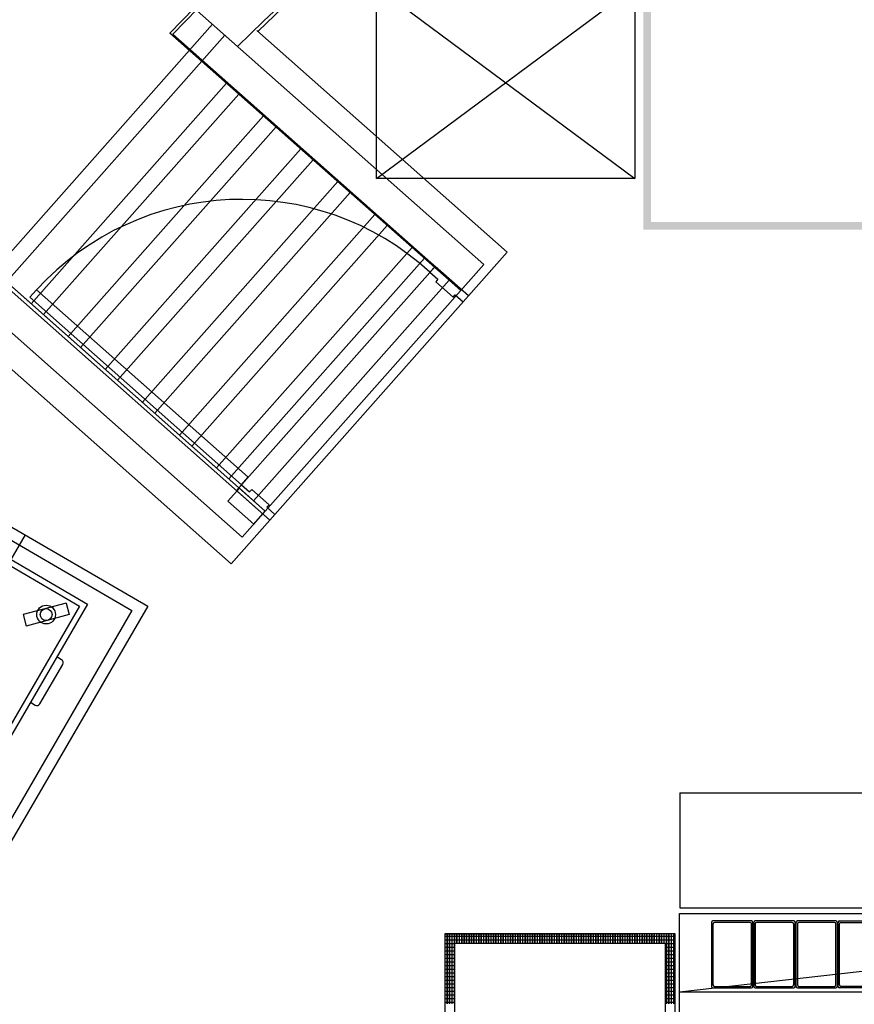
# Model space of a CAD drawing. Header units: millimetres. Extents: x -11575 to 52845, y -36266 to 23021.
# Tile 154 of 184: x 45224 to 47404, y 13272 to 15844. Entities that reach past the tile are written whole.
import ezdxf

# ---------------------------------------------------------------- set-up
doc = ezdxf.new("R2010")
doc.units = ezdxf.units.MM
doc.header["$MEASUREMENT"] = 0
doc.layers.add('GREY SCALE', color=9, linetype='Continuous', true_color=0x808080)
doc.layers.add('GREYSCALE', color=9, linetype='Continuous', lineweight=0, true_color=0x808080)

# ---------------------------------------------------------------- blocks, each defined once
blk = doc.blocks.new('FLOOR PLAN')
at = {"layer": 'GREYSCALE', "lineweight": -2, "ltscale": 2}
h = blk.add_hatch(color=0, dxfattribs=at)
h.dxf.hatch_style = 1
h.paths.add_polyline_path([(16852.9, 15295.5), (17627.7, 15295.5), (17627.7, 16002.2), (16852.9, 16002.2)])
h.paths.add_polyline_path([(16872.9, 15315.5), (17607.7, 15315.5), (17607.7, 15982.1), (16872.9, 15982.1)], flags=16)
at = {"layer": 'GREYSCALE', "color": 0, "lineweight": -2}
for p, q in [((16155.8, 15429.5), (16155.8, 15930.2)), ((16155.8, 15930.2), (16830, 15429.5)), ((16155.8, 15429.5), (16830, 15930.2)), ((16830, 15930.2), (16830, 15429.5)), ((16830, 15429.5), (16155.8, 15429.5)), ((16830, 15429.5), (16155.8, 15429.5)), ((16308.6, 15199.6), (15789.6, 14613.7)), ((16308.6, 15199.6), (16295.1, 15184.3)), ((16295.1, 15184.3), (16316, 15165.8)), ((16395.8, 15122.3), (16308.6, 15199.6)), ((16395.8, 15122.3), (16308.6, 15199.6)), ((16316, 15165.8), (16310.2, 15159.3)), ((16310.2, 15159.3), (16355.6, 15119.1)), ((15267.7, 15138.3), (15250.3, 15118.7)), ((15820.5, 14648.6), (15267.7, 15138.3)), ((16355.6, 15119.1), (16361.4, 15125.6)), ((16361.4, 15125.6), (16382.3, 15107.1)), ((15250.3, 15118.7), (15803.1, 14629)), ((15876.8, 14536.5), (16395.8, 15122.3)), ((16382.3, 15107.1), (16395.8, 15122.3)), ((14916.9, 14684.7), (15558, 14311.8)), ((14927.8, 14643.6), (15516.9, 14301)), ((15803.1, 14629), (15820.5, 14648.6)), ((15797.3, 14620.3), (15767.3, 14586.4)), ((15789.6, 14613.7), (15803.1, 14629)), ((15789.6, 14613.7), (15876.8, 14536.5)), ((15876.8, 14536.5), (15789.6, 14613.7)), ((15865.1, 14560.2), (15797.3, 14620.3)), ((15803.1, 14629), (15824, 14610.4)), ((15824, 14610.4), (15829.8, 14617)), ((15829.8, 14617), (15875.2, 14576.8)), ((15767.3, 14586.4), (15835.1, 14526.3)), ((15835.1, 14526.3), (15865.1, 14560.2)), ((15875.2, 14576.8), (15869.4, 14570.3)), ((15869.4, 14570.3), (15890.3, 14551.7)), ((15010.8, 14544.2, -57105.4), (15400.7, 14317.4, -57105.4)), ((15890.3, 14551.7), (15876.8, 14536.5)), ((15016.2, 14523.6, -57105.4), (15380.2, 14312, -57105.4)), ((15237.5, 14498.2), (14648, 13484.6)), ((15558, 14311.8), (14953.5, 13272.2)), ((15380.2, 14312, -57105.4), (15168.5, 13948, -57105.4)), ((15400.7, 14317.4, -57105.4), (15174, 13927.4, -57105.4)), ((15345.1, 14319.8, -57105.4), (15232.5, 14290, -57105.4)), ((15345.1, 14319.8, -57105.4), (15353, 14289.8, -57105.4)), ((15516.9, 14301), (14942.6, 13313.3)), ((15232.5, 14290, -57105.4), (15240.4, 14260, -57105.4)), ((15353, 14289.8, -57105.4), (15240.4, 14260, -57105.4)), ((15332.8, 14172, -57105.4), (15320.4, 14179.2, -57105.4)), ((15276.4, 14056.9, -57105.4), (15336.1, 14159.5, -57105.4)), ((15251.5, 14060.8, -57105.4), (15263.9, 14053.6, -57105.4)), ((16947.6, 13824.3, 4524.1), (16947.6, 13523.6, 4524.1)), ((16947.6, 13824.3, 4524.1), (18422.5, 13824.3, 4524.1)), ((16946.6, 12858.8), (16946.6, 13508.8)), ((16946.6, 13508.8), (18750.9, 13508.8)), ((18750.9, 13508.8), (16946.6, 13303.3)), ((16947.6, 13523.6, 4524.1), (18422.5, 13523.6, 4524.1)), ((17030.5, 13485.8), (17030.5, 13318.5)), ((17030.5, 13485.8), (17030.5, 13318.5)), ((17134.9, 13489.6), (17034.4, 13489.6)), ((17134.9, 13489.6), (17034.4, 13489.6)), ((17034.4, 13482), (17034.4, 13322.4)), ((17034.4, 13482), (17034.4, 13322.4)), ((17131.1, 13485.8), (17038.2, 13485.8)), ((17131.1, 13485.8), (17038.2, 13485.8)), ((17134.9, 13322.4), (17134.9, 13482)), ((17134.9, 13322.4), (17134.9, 13482)), ((17138.8, 13318.5), (17138.8, 13485.8)), ((17138.8, 13318.5), (17138.8, 13485.8)), ((17140.8, 13485.8), (17140.8, 13318.5)), ((17140.8, 13485.8), (17140.8, 13318.5)), ((17245.2, 13489.6), (17144.6, 13489.6)), ((17245.2, 13489.6), (17144.6, 13489.6)), ((17144.6, 13482), (17144.6, 13322.4)), ((17144.6, 13482), (17144.6, 13322.4)), ((17241.3, 13485.8), (17148.4, 13485.8)), ((17241.3, 13485.8), (17148.4, 13485.8)), ((17245.2, 13322.4), (17245.2, 13482)), ((17245.2, 13322.4), (17245.2, 13482)), ((17249, 13318.5), (17249, 13485.8)), ((17249, 13318.5), (17249, 13485.8)), ((17251, 13485.8), (17251, 13318.5)), ((17251, 13485.8), (17251, 13318.5)), ((17355.4, 13489.6), (17254.8, 13489.6)), ((17355.4, 13489.6), (17254.8, 13489.6)), ((17254.8, 13482), (17254.8, 13322.4)), ((17254.8, 13482), (17254.8, 13322.4)), ((17351.5, 13485.8), (17258.6, 13485.8)), ((17351.5, 13485.8), (17258.6, 13485.8)), ((17355.4, 13322.4), (17355.4, 13482)), ((17355.4, 13322.4), (17355.4, 13482)), ((17359.2, 13318.5), (17359.2, 13485.8)), ((17359.2, 13318.5), (17359.2, 13485.8)), ((17361.2, 13318.5), (17361.2, 13485.8)), ((17361.2, 13318.5), (17361.2, 13485.8)), ((17365, 13489.6), (17465.6, 13489.6)), ((17365, 13489.6), (17465.6, 13489.6)), ((17365, 13322.4), (17365, 13482)), ((17365, 13322.4), (17365, 13482)), ((17368.8, 13485.8), (17461.8, 13485.8)), ((17368.8, 13485.8), (17461.8, 13485.8)), ((16334.4, 13452.9), (16335.2, 13452.9)), ((16338.4, 13452.9), (16341.6, 13452.9)), ((16344.8, 13452.9), (16347.9, 13452.9)), ((16351.1, 13452.9), (16354.3, 13452.9)), ((16357.5, 13452.9), (16360.7, 13452.9)), ((16363.8, 13452.9), (16367, 13452.9)), ((16370.2, 13452.9), (16373.4, 13452.9)), ((16376.6, 13452.9), (16379.8, 13452.9)), ((16382.9, 13452.9), (16386.1, 13452.9)), ((16389.3, 13452.9), (16392.5, 13452.9)), ((16395.7, 13452.9), (16398.9, 13452.9)), ((16402, 13452.9), (16405.2, 13452.9)), ((16408.4, 13452.9), (16411.6, 13452.9)), ((16414.8, 13452.9), (16418, 13452.9)), ((16421.1, 13452.9), (16424.3, 13452.9)), ((16427.5, 13452.9), (16430.7, 13452.9)), ((16433.9, 13452.9), (16437, 13452.9)), ((16440.2, 13452.9), (16443.4, 13452.9)), ((16446.6, 13452.9), (16449.8, 13452.9)), ((16453, 13452.9), (16456.1, 13452.9)), ((16459.3, 13452.9), (16462.5, 13452.9)), ((16465.7, 13452.9), (16468.9, 13452.9)), ((16472.1, 13452.9), (16475.2, 13452.9)), ((16478.4, 13452.9), (16481.6, 13452.9)), ((16484.8, 13452.9), (16488, 13452.9)), ((16491.2, 13452.9), (16494.3, 13452.9)), ((16497.5, 13452.9), (16500.7, 13452.9)), ((16503.9, 13452.9), (16507.1, 13452.9)), ((16510.3, 13452.9), (16513.4, 13452.9)), ((16516.6, 13452.9), (16519.8, 13452.9)), ((16523, 13452.9), (16526.2, 13452.9)), ((16529.3, 13452.9), (16532.5, 13452.9)), ((16535.7, 13452.9), (16538.9, 13452.9)), ((16542.1, 13452.9), (16545.3, 13452.9)), ((16548.4, 13452.9), (16551.6, 13452.9)), ((16554.8, 13452.9), (16558, 13452.9)), ((16561.2, 13452.9), (16564.4, 13452.9)), ((16567.5, 13452.9), (16570.7, 13452.9)), ((16573.9, 13452.9), (16577.1, 13452.9)), ((16580.3, 13452.9), (16583.5, 13452.9)), ((16586.6, 13452.9), (16589.8, 13452.9)), ((16593, 13452.9), (16596.2, 13452.9)), ((16599.4, 13452.9), (16602.5, 13452.9)), ((16605.7, 13452.9), (16608.9, 13452.9)), ((16612.1, 13452.9), (16615.3, 13452.9)), ((16618.5, 13452.9), (16621.6, 13452.9)), ((16624.8, 13452.9), (16628, 13452.9)), ((16631.2, 13452.9), (16634.4, 13452.9)), ((16637.6, 13452.9), (16640.7, 13452.9)), ((16643.9, 13452.9), (16647.1, 13452.9)), ((16650.3, 13452.9), (16653.5, 13452.9)), ((16656.7, 13452.9), (16659.8, 13452.9)), ((16663, 13452.9), (16666.2, 13452.9)), ((16669.4, 13452.9), (16672.6, 13452.9)), ((16675.8, 13452.9), (16678.9, 13452.9)), ((16682.1, 13452.9), (16685.3, 13452.9)), ((16688.5, 13452.9), (16691.7, 13452.9)), ((16694.8, 13452.9), (16698, 13452.9)), ((16701.2, 13452.9), (16704.4, 13452.9)), ((16707.6, 13452.9), (16710.8, 13452.9)), ((16713.9, 13452.9), (16717.1, 13452.9)), ((16720.3, 13452.9), (16723.5, 13452.9)), ((16726.7, 13452.9), (16729.9, 13452.9)), ((16733, 13452.9), (16736.2, 13452.9)), ((16739.4, 13452.9), (16742.6, 13452.9)), ((16745.8, 13452.9), (16749, 13452.9)), ((16752.1, 13452.9), (16755.3, 13452.9)), ((16758.5, 13452.9), (16761.7, 13452.9)), ((16764.9, 13452.9), (16768, 13452.9)), ((16771.2, 13452.9), (16774.4, 13452.9)), ((16777.6, 13452.9), (16780.8, 13452.9)), ((16784, 13452.9), (16787.1, 13452.9)), ((16790.3, 13452.9), (16793.5, 13452.9)), ((16796.7, 13452.9), (16799.9, 13452.9)), ((16803.1, 13452.9), (16806.2, 13452.9)), ((16809.4, 13452.9), (16812.6, 13452.9)), ((16815.8, 13452.9), (16819, 13452.9)), ((16822.2, 13452.9), (16825.3, 13452.9)), ((16828.5, 13452.9), (16831.7, 13452.9)), ((16834.9, 13452.9), (16838.1, 13452.9)), ((16841.3, 13452.9), (16844.4, 13452.9)), ((16847.6, 13452.9), (16850.8, 13452.9)), ((16854, 13452.9), (16857.2, 13452.9)), ((16860.3, 13452.9), (16863.5, 13452.9)), ((16866.7, 13452.9), (16869.9, 13452.9)), ((16873.1, 13452.9), (16876.3, 13452.9)), ((16879.4, 13452.9), (16882.6, 13452.9)), ((16885.8, 13452.9), (16889, 13452.9)), ((16892.2, 13452.9), (16895.4, 13452.9)), ((16898.5, 13452.9), (16901.7, 13452.9)), ((16904.9, 13452.9), (16908.1, 13452.9)), ((16911.3, 13452.9), (16914.5, 13452.9)), ((16917.6, 13452.9), (16920.8, 13452.9)), ((16924, 13452.9), (16927.2, 13452.9)), ((16930.4, 13452.9), (16933.5, 13452.9)), ((16334.4, 13449.7), (16935.8, 13449.7)), ((16334.4, 13446.5), (16335.2, 13446.5)), ((16334.4, 13443.3), (16335.2, 13443.3)), ((16334.4, 13440.1), (16935.8, 13440.1)), ((16334.4, 13437), (16335.2, 13437)), ((16334.4, 13433.8), (16335.2, 13433.8)), ((16334.4, 13430.6), (16359.4, 13430.6)), ((16334.4, 13427.4), (16335.2, 13427.4)), ((16338.4, 13446.5), (16341.6, 13446.5)), ((16338.4, 13443.3), (16341.6, 13443.3)), ((16338.4, 13437), (16341.6, 13437)), ((16338.4, 13433.8), (16341.6, 13433.8)), ((16338.4, 13427.4), (16341.6, 13427.4)), ((16344.8, 13446.5), (16347.9, 13446.5)), ((16344.8, 13443.3), (16347.9, 13443.3)), ((16344.8, 13437), (16347.9, 13437)), ((16344.8, 13433.8), (16347.9, 13433.8)), ((16344.8, 13427.4), (16347.9, 13427.4)), ((16351.1, 13446.5), (16354.3, 13446.5)), ((16351.1, 13443.3), (16354.3, 13443.3)), ((16351.1, 13437), (16354.3, 13437)), ((16351.1, 13433.8), (16354.3, 13433.8)), ((16351.1, 13427.4), (16354.3, 13427.4)), ((16357.5, 13446.5), (16360.7, 13446.5)), ((16357.5, 13443.3), (16360.7, 13443.3)), ((16357.5, 13437), (16360.7, 13437)), ((16357.5, 13433.8), (16360.7, 13433.8)), ((16357.5, 13427.4), (16359.4, 13427.4)), ((16363.8, 13446.5), (16367, 13446.5)), ((16363.8, 13443.3), (16367, 13443.3)), ((16363.8, 13437), (16367, 13437)), ((16363.8, 13433.8), (16367, 13433.8)), ((16370.2, 13446.5), (16373.4, 13446.5)), ((16370.2, 13443.3), (16373.4, 13443.3)), ((16370.2, 13437), (16373.4, 13437)), ((16370.2, 13433.8), (16373.4, 13433.8)), ((16376.6, 13446.5), (16379.8, 13446.5)), ((16376.6, 13443.3), (16379.8, 13443.3)), ((16376.6, 13437), (16379.8, 13437)), ((16376.6, 13433.8), (16379.8, 13433.8)), ((16382.9, 13446.5), (16386.1, 13446.5)), ((16382.9, 13443.3), (16386.1, 13443.3)), ((16382.9, 13437), (16386.1, 13437)), ((16382.9, 13433.8), (16386.1, 13433.8)), ((16389.3, 13446.5), (16392.5, 13446.5)), ((16389.3, 13443.3), (16392.5, 13443.3)), ((16389.3, 13437), (16392.5, 13437)), ((16389.3, 13433.8), (16392.5, 13433.8)), ((16395.7, 13446.5), (16398.9, 13446.5)), ((16395.7, 13443.3), (16398.9, 13443.3)), ((16395.7, 13437), (16398.9, 13437)), ((16395.7, 13433.8), (16398.9, 13433.8)), ((16402, 13446.5), (16405.2, 13446.5)), ((16402, 13443.3), (16405.2, 13443.3)), ((16402, 13437), (16405.2, 13437)), ((16402, 13433.8), (16405.2, 13433.8)), ((16408.4, 13446.5), (16411.6, 13446.5)), ((16408.4, 13443.3), (16411.6, 13443.3)), ((16408.4, 13437), (16411.6, 13437)), ((16408.4, 13433.8), (16411.6, 13433.8)), ((16414.8, 13446.5), (16418, 13446.5)), ((16414.8, 13443.3), (16418, 13443.3)), ((16414.8, 13437), (16418, 13437)), ((16414.8, 13433.8), (16418, 13433.8)), ((16421.1, 13446.5), (16424.3, 13446.5)), ((16421.1, 13443.3), (16424.3, 13443.3)), ((16421.1, 13437), (16424.3, 13437)), ((16421.1, 13433.8), (16424.3, 13433.8)), ((16427.5, 13446.5), (16430.7, 13446.5)), ((16427.5, 13443.3), (16430.7, 13443.3)), ((16427.5, 13437), (16430.7, 13437)), ((16427.5, 13433.8), (16430.7, 13433.8)), ((16433.9, 13446.5), (16437, 13446.5)), ((16433.9, 13443.3), (16437, 13443.3)), ((16433.9, 13437), (16437, 13437)), ((16433.9, 13433.8), (16437, 13433.8)), ((16440.2, 13446.5), (16443.4, 13446.5)), ((16440.2, 13443.3), (16443.4, 13443.3)), ((16440.2, 13437), (16443.4, 13437)), ((16440.2, 13433.8), (16443.4, 13433.8)), ((16446.6, 13446.5), (16449.8, 13446.5)), ((16446.6, 13443.3), (16449.8, 13443.3)), ((16446.6, 13437), (16449.8, 13437)), ((16446.6, 13433.8), (16449.8, 13433.8)), ((16453, 13446.5), (16456.1, 13446.5)), ((16453, 13443.3), (16456.1, 13443.3)), ((16453, 13437), (16456.1, 13437)), ((16453, 13433.8), (16456.1, 13433.8)), ((16459.3, 13446.5), (16462.5, 13446.5)), ((16459.3, 13443.3), (16462.5, 13443.3)), ((16459.3, 13437), (16462.5, 13437)), ((16459.3, 13433.8), (16462.5, 13433.8)), ((16465.7, 13446.5), (16468.9, 13446.5)), ((16465.7, 13443.3), (16468.9, 13443.3)), ((16465.7, 13437), (16468.9, 13437)), ((16465.7, 13433.8), (16468.9, 13433.8)), ((16472.1, 13446.5), (16475.2, 13446.5)), ((16472.1, 13443.3), (16475.2, 13443.3)), ((16472.1, 13437), (16475.2, 13437)), ((16472.1, 13433.8), (16475.2, 13433.8)), ((16478.4, 13446.5), (16481.6, 13446.5)), ((16478.4, 13443.3), (16481.6, 13443.3)), ((16478.4, 13437), (16481.6, 13437)), ((16478.4, 13433.8), (16481.6, 13433.8)), ((16484.8, 13446.5), (16488, 13446.5)), ((16484.8, 13443.3), (16488, 13443.3)), ((16484.8, 13437), (16488, 13437)), ((16484.8, 13433.8), (16488, 13433.8)), ((16491.2, 13446.5), (16494.3, 13446.5)), ((16491.2, 13443.3), (16494.3, 13443.3)), ((16491.2, 13437), (16494.3, 13437)), ((16491.2, 13433.8), (16494.3, 13433.8)), ((16497.5, 13446.5), (16500.7, 13446.5)), ((16497.5, 13443.3), (16500.7, 13443.3)), ((16497.5, 13437), (16500.7, 13437)), ((16497.5, 13433.8), (16500.7, 13433.8)), ((16503.9, 13446.5), (16507.1, 13446.5)), ((16503.9, 13443.3), (16507.1, 13443.3)), ((16503.9, 13437), (16507.1, 13437)), ((16503.9, 13433.8), (16507.1, 13433.8)), ((16510.3, 13446.5), (16513.4, 13446.5)), ((16510.3, 13443.3), (16513.4, 13443.3)), ((16510.3, 13437), (16513.4, 13437)), ((16510.3, 13433.8), (16513.4, 13433.8)), ((16516.6, 13446.5), (16519.8, 13446.5)), ((16516.6, 13443.3), (16519.8, 13443.3)), ((16516.6, 13437), (16519.8, 13437)), ((16516.6, 13433.8), (16519.8, 13433.8)), ((16523, 13446.5), (16526.2, 13446.5)), ((16523, 13443.3), (16526.2, 13443.3)), ((16523, 13437), (16526.2, 13437)), ((16523, 13433.8), (16526.2, 13433.8)), ((16529.3, 13446.5), (16532.5, 13446.5)), ((16529.3, 13443.3), (16532.5, 13443.3)), ((16529.3, 13437), (16532.5, 13437)), ((16529.3, 13433.8), (16532.5, 13433.8)), ((16535.7, 13446.5), (16538.9, 13446.5)), ((16535.7, 13443.3), (16538.9, 13443.3)), ((16535.7, 13437), (16538.9, 13437)), ((16535.7, 13433.8), (16538.9, 13433.8)), ((16542.1, 13446.5), (16545.3, 13446.5)), ((16542.1, 13443.3), (16545.3, 13443.3)), ((16542.1, 13437), (16545.3, 13437)), ((16542.1, 13433.8), (16545.3, 13433.8)), ((16548.4, 13446.5), (16551.6, 13446.5)), ((16548.4, 13443.3), (16551.6, 13443.3)), ((16548.4, 13437), (16551.6, 13437)), ((16548.4, 13433.8), (16551.6, 13433.8)), ((16554.8, 13446.5), (16558, 13446.5)), ((16554.8, 13443.3), (16558, 13443.3)), ((16554.8, 13437), (16558, 13437)), ((16554.8, 13433.8), (16558, 13433.8)), ((16561.2, 13446.5), (16564.4, 13446.5)), ((16561.2, 13443.3), (16564.4, 13443.3)), ((16561.2, 13437), (16564.4, 13437)), ((16561.2, 13433.8), (16564.4, 13433.8)), ((16567.5, 13446.5), (16570.7, 13446.5)), ((16567.5, 13443.3), (16570.7, 13443.3)), ((16567.5, 13437), (16570.7, 13437)), ((16567.5, 13433.8), (16570.7, 13433.8)), ((16573.9, 13446.5), (16577.1, 13446.5)), ((16573.9, 13443.3), (16577.1, 13443.3)), ((16573.9, 13437), (16577.1, 13437)), ((16573.9, 13433.8), (16577.1, 13433.8)), ((16580.3, 13446.5), (16583.5, 13446.5)), ((16580.3, 13443.3), (16583.5, 13443.3)), ((16580.3, 13437), (16583.5, 13437)), ((16580.3, 13433.8), (16583.5, 13433.8)), ((16586.6, 13446.5), (16589.8, 13446.5)), ((16586.6, 13443.3), (16589.8, 13443.3)), ((16586.6, 13437), (16589.8, 13437)), ((16586.6, 13433.8), (16589.8, 13433.8)), ((16593, 13446.5), (16596.2, 13446.5)), ((16593, 13443.3), (16596.2, 13443.3)), ((16593, 13437), (16596.2, 13437)), ((16593, 13433.8), (16596.2, 13433.8)), ((16599.4, 13446.5), (16602.5, 13446.5)), ((16599.4, 13443.3), (16602.5, 13443.3)), ((16599.4, 13437), (16602.5, 13437)), ((16599.4, 13433.8), (16602.5, 13433.8)), ((16605.7, 13446.5), (16608.9, 13446.5)), ((16605.7, 13443.3), (16608.9, 13443.3)), ((16605.7, 13437), (16608.9, 13437)), ((16605.7, 13433.8), (16608.9, 13433.8)), ((16612.1, 13446.5), (16615.3, 13446.5)), ((16612.1, 13443.3), (16615.3, 13443.3)), ((16612.1, 13437), (16615.3, 13437)), ((16612.1, 13433.8), (16615.3, 13433.8)), ((16618.5, 13446.5), (16621.6, 13446.5)), ((16618.5, 13443.3), (16621.6, 13443.3)), ((16618.5, 13437), (16621.6, 13437)), ((16618.5, 13433.8), (16621.6, 13433.8)), ((16624.8, 13446.5), (16628, 13446.5)), ((16624.8, 13443.3), (16628, 13443.3)), ((16624.8, 13437), (16628, 13437)), ((16624.8, 13433.8), (16628, 13433.8)), ((16631.2, 13446.5), (16634.4, 13446.5)), ((16631.2, 13443.3), (16634.4, 13443.3)), ((16631.2, 13437), (16634.4, 13437)), ((16631.2, 13433.8), (16634.4, 13433.8)), ((16637.6, 13446.5), (16640.7, 13446.5)), ((16637.6, 13443.3), (16640.7, 13443.3)), ((16637.6, 13437), (16640.7, 13437)), ((16637.6, 13433.8), (16640.7, 13433.8)), ((16643.9, 13446.5), (16647.1, 13446.5)), ((16643.9, 13443.3), (16647.1, 13443.3)), ((16643.9, 13437), (16647.1, 13437)), ((16643.9, 13433.8), (16647.1, 13433.8)), ((16650.3, 13446.5), (16653.5, 13446.5)), ((16650.3, 13443.3), (16653.5, 13443.3)), ((16650.3, 13437), (16653.5, 13437)), ((16650.3, 13433.8), (16653.5, 13433.8)), ((16656.7, 13446.5), (16659.8, 13446.5)), ((16656.7, 13443.3), (16659.8, 13443.3)), ((16656.7, 13437), (16659.8, 13437)), ((16656.7, 13433.8), (16659.8, 13433.8)), ((16663, 13446.5), (16666.2, 13446.5)), ((16663, 13443.3), (16666.2, 13443.3)), ((16663, 13437), (16666.2, 13437)), ((16663, 13433.8), (16666.2, 13433.8)), ((16669.4, 13446.5), (16672.6, 13446.5)), ((16669.4, 13443.3), (16672.6, 13443.3)), ((16669.4, 13437), (16672.6, 13437)), ((16669.4, 13433.8), (16672.6, 13433.8)), ((16675.8, 13446.5), (16678.9, 13446.5)), ((16675.8, 13443.3), (16678.9, 13443.3)), ((16675.8, 13437), (16678.9, 13437)), ((16675.8, 13433.8), (16678.9, 13433.8)), ((16682.1, 13446.5), (16685.3, 13446.5)), ((16682.1, 13443.3), (16685.3, 13443.3)), ((16682.1, 13437), (16685.3, 13437)), ((16682.1, 13433.8), (16685.3, 13433.8)), ((16688.5, 13446.5), (16691.7, 13446.5)), ((16688.5, 13443.3), (16691.7, 13443.3)), ((16688.5, 13437), (16691.7, 13437)), ((16688.5, 13433.8), (16691.7, 13433.8)), ((16694.8, 13446.5), (16698, 13446.5)), ((16694.8, 13443.3), (16698, 13443.3)), ((16694.8, 13437), (16698, 13437)), ((16694.8, 13433.8), (16698, 13433.8)), ((16701.2, 13446.5), (16704.4, 13446.5)), ((16701.2, 13443.3), (16704.4, 13443.3)), ((16701.2, 13437), (16704.4, 13437)), ((16701.2, 13433.8), (16704.4, 13433.8)), ((16707.6, 13446.5), (16710.8, 13446.5)), ((16707.6, 13443.3), (16710.8, 13443.3)), ((16707.6, 13437), (16710.8, 13437)), ((16707.6, 13433.8), (16710.8, 13433.8)), ((16713.9, 13446.5), (16717.1, 13446.5)), ((16713.9, 13443.3), (16717.1, 13443.3)), ((16713.9, 13437), (16717.1, 13437)), ((16713.9, 13433.8), (16717.1, 13433.8)), ((16720.3, 13446.5), (16723.5, 13446.5)), ((16720.3, 13443.3), (16723.5, 13443.3)), ((16720.3, 13437), (16723.5, 13437)), ((16720.3, 13433.8), (16723.5, 13433.8)), ((16726.7, 13446.5), (16729.9, 13446.5)), ((16726.7, 13443.3), (16729.9, 13443.3)), ((16726.7, 13437), (16729.9, 13437)), ((16726.7, 13433.8), (16729.9, 13433.8)), ((16733, 13446.5), (16736.2, 13446.5)), ((16733, 13443.3), (16736.2, 13443.3)), ((16733, 13437), (16736.2, 13437)), ((16733, 13433.8), (16736.2, 13433.8)), ((16739.4, 13446.5), (16742.6, 13446.5)), ((16739.4, 13443.3), (16742.6, 13443.3)), ((16739.4, 13437), (16742.6, 13437)), ((16739.4, 13433.8), (16742.6, 13433.8)), ((16745.8, 13446.5), (16749, 13446.5)), ((16745.8, 13443.3), (16749, 13443.3)), ((16745.8, 13437), (16749, 13437)), ((16745.8, 13433.8), (16749, 13433.8)), ((16752.1, 13446.5), (16755.3, 13446.5)), ((16752.1, 13443.3), (16755.3, 13443.3)), ((16752.1, 13437), (16755.3, 13437)), ((16752.1, 13433.8), (16755.3, 13433.8)), ((16758.5, 13446.5), (16761.7, 13446.5)), ((16758.5, 13443.3), (16761.7, 13443.3)), ((16758.5, 13437), (16761.7, 13437)), ((16758.5, 13433.8), (16761.7, 13433.8)), ((16764.9, 13446.5), (16768, 13446.5)), ((16764.9, 13443.3), (16768, 13443.3)), ((16764.9, 13437), (16768, 13437)), ((16764.9, 13433.8), (16768, 13433.8)), ((16771.2, 13446.5), (16774.4, 13446.5)), ((16771.2, 13443.3), (16774.4, 13443.3)), ((16771.2, 13437), (16774.4, 13437)), ((16771.2, 13433.8), (16774.4, 13433.8)), ((16777.6, 13446.5), (16780.8, 13446.5)), ((16777.6, 13443.3), (16780.8, 13443.3)), ((16777.6, 13437), (16780.8, 13437)), ((16777.6, 13433.8), (16780.8, 13433.8)), ((16784, 13446.5), (16787.1, 13446.5)), ((16784, 13443.3), (16787.1, 13443.3)), ((16784, 13437), (16787.1, 13437)), ((16784, 13433.8), (16787.1, 13433.8)), ((16790.3, 13446.5), (16793.5, 13446.5)), ((16790.3, 13443.3), (16793.5, 13443.3)), ((16790.3, 13437), (16793.5, 13437)), ((16790.3, 13433.8), (16793.5, 13433.8)), ((16796.7, 13446.5), (16799.9, 13446.5)), ((16796.7, 13443.3), (16799.9, 13443.3)), ((16796.7, 13437), (16799.9, 13437)), ((16796.7, 13433.8), (16799.9, 13433.8)), ((16803.1, 13446.5), (16806.2, 13446.5)), ((16803.1, 13443.3), (16806.2, 13443.3)), ((16803.1, 13437), (16806.2, 13437)), ((16803.1, 13433.8), (16806.2, 13433.8)), ((16809.4, 13446.5), (16812.6, 13446.5)), ((16809.4, 13443.3), (16812.6, 13443.3)), ((16809.4, 13437), (16812.6, 13437)), ((16809.4, 13433.8), (16812.6, 13433.8)), ((16815.8, 13446.5), (16819, 13446.5)), ((16815.8, 13443.3), (16819, 13443.3)), ((16815.8, 13437), (16819, 13437)), ((16815.8, 13433.8), (16819, 13433.8)), ((16822.2, 13446.5), (16825.3, 13446.5)), ((16822.2, 13443.3), (16825.3, 13443.3)), ((16822.2, 13437), (16825.3, 13437)), ((16822.2, 13433.8), (16825.3, 13433.8)), ((16828.5, 13446.5), (16831.7, 13446.5)), ((16828.5, 13443.3), (16831.7, 13443.3)), ((16828.5, 13437), (16831.7, 13437)), ((16828.5, 13433.8), (16831.7, 13433.8)), ((16834.9, 13446.5), (16838.1, 13446.5)), ((16834.9, 13443.3), (16838.1, 13443.3)), ((16834.9, 13437), (16838.1, 13437)), ((16834.9, 13433.8), (16838.1, 13433.8)), ((16841.3, 13446.5), (16844.4, 13446.5)), ((16841.3, 13443.3), (16844.4, 13443.3)), ((16841.3, 13437), (16844.4, 13437)), ((16841.3, 13433.8), (16844.4, 13433.8)), ((16847.6, 13446.5), (16850.8, 13446.5)), ((16847.6, 13443.3), (16850.8, 13443.3)), ((16847.6, 13437), (16850.8, 13437)), ((16847.6, 13433.8), (16850.8, 13433.8)), ((16854, 13446.5), (16857.2, 13446.5)), ((16854, 13443.3), (16857.2, 13443.3)), ((16854, 13437), (16857.2, 13437)), ((16854, 13433.8), (16857.2, 13433.8)), ((16860.3, 13446.5), (16863.5, 13446.5)), ((16860.3, 13443.3), (16863.5, 13443.3)), ((16860.3, 13437), (16863.5, 13437)), ((16860.3, 13433.8), (16863.5, 13433.8)), ((16866.7, 13446.5), (16869.9, 13446.5)), ((16866.7, 13443.3), (16869.9, 13443.3)), ((16866.7, 13437), (16869.9, 13437)), ((16866.7, 13433.8), (16869.9, 13433.8)), ((16873.1, 13446.5), (16876.3, 13446.5)), ((16873.1, 13443.3), (16876.3, 13443.3)), ((16873.1, 13437), (16876.3, 13437)), ((16873.1, 13433.8), (16876.3, 13433.8)), ((16879.4, 13446.5), (16882.6, 13446.5)), ((16879.4, 13443.3), (16882.6, 13443.3)), ((16879.4, 13437), (16882.6, 13437)), ((16879.4, 13433.8), (16882.6, 13433.8)), ((16885.8, 13446.5), (16889, 13446.5)), ((16885.8, 13443.3), (16889, 13443.3)), ((16885.8, 13437), (16889, 13437)), ((16885.8, 13433.8), (16889, 13433.8)), ((16892.2, 13446.5), (16895.4, 13446.5)), ((16892.2, 13443.3), (16895.4, 13443.3)), ((16892.2, 13437), (16895.4, 13437)), ((16892.2, 13433.8), (16895.4, 13433.8)), ((16898.5, 13446.5), (16901.7, 13446.5)), ((16898.5, 13443.3), (16901.7, 13443.3)), ((16898.5, 13437), (16901.7, 13437)), ((16898.5, 13433.8), (16901.7, 13433.8)), ((16904.9, 13446.5), (16908.1, 13446.5)), ((16904.9, 13443.3), (16908.1, 13443.3)), ((16904.9, 13437), (16908.1, 13437)), ((16904.9, 13433.8), (16908.1, 13433.8)), ((16910.8, 13430.6), (16935.8, 13430.6)), ((16911.3, 13446.5), (16914.5, 13446.5)), ((16911.3, 13443.3), (16914.5, 13443.3)), ((16911.3, 13437), (16914.5, 13437)), ((16911.3, 13433.8), (16914.5, 13433.8)), ((16911.3, 13427.4), (16914.5, 13427.4)), ((16917.6, 13446.5), (16920.8, 13446.5)), ((16917.6, 13443.3), (16920.8, 13443.3)), ((16917.6, 13437), (16920.8, 13437)), ((16917.6, 13433.8), (16920.8, 13433.8)), ((16917.6, 13427.4), (16920.8, 13427.4)), ((16924, 13446.5), (16927.2, 13446.5)), ((16924, 13443.3), (16927.2, 13443.3)), ((16924, 13437), (16927.2, 13437)), ((16924, 13433.8), (16927.2, 13433.8)), ((16924, 13427.4), (16927.2, 13427.4)), ((16930.4, 13446.5), (16933.5, 13446.5)), ((16930.4, 13443.3), (16933.5, 13443.3)), ((16930.4, 13437), (16933.5, 13437)), ((16930.4, 13433.8), (16933.5, 13433.8)), ((16930.4, 13427.4), (16933.5, 13427.4)), ((16334.4, 13424.2), (16335.2, 13424.2)), ((16334.4, 13421.1), (16359.4, 13421.1)), ((16334.4, 13417.9), (16335.2, 13417.9)), ((16334.4, 13414.7), (16335.2, 13414.7)), ((16334.4, 13411.5), (16359.4, 13411.5)), ((16334.4, 13408.3), (16335.2, 13408.3)), ((16334.4, 13405.1), (16335.2, 13405.1)), ((16334.4, 13402), (16359.4, 13402)), ((16338.4, 13424.2), (16341.6, 13424.2)), ((16338.4, 13417.9), (16341.6, 13417.9)), ((16338.4, 13414.7), (16341.6, 13414.7)), ((16338.4, 13408.3), (16341.6, 13408.3)), ((16338.4, 13405.1), (16341.6, 13405.1)), ((16344.8, 13424.2), (16347.9, 13424.2)), ((16344.8, 13417.9), (16347.9, 13417.9)), ((16344.8, 13414.7), (16347.9, 13414.7)), ((16344.8, 13408.3), (16347.9, 13408.3)), ((16344.8, 13405.1), (16347.9, 13405.1)), ((16351.1, 13424.2), (16354.3, 13424.2)), ((16351.1, 13417.9), (16354.3, 13417.9)), ((16351.1, 13414.7), (16354.3, 13414.7)), ((16351.1, 13408.3), (16354.3, 13408.3)), ((16351.1, 13405.1), (16354.3, 13405.1)), ((16357.5, 13424.2), (16359.4, 13424.2)), ((16357.5, 13417.9), (16359.4, 13417.9)), ((16357.5, 13414.7), (16359.4, 13414.7)), ((16357.5, 13408.3), (16359.4, 13408.3)), ((16357.5, 13405.1), (16359.4, 13405.1)), ((16910.8, 13421.1), (16935.8, 13421.1)), ((16910.8, 13411.5), (16935.8, 13411.5)), ((16910.8, 13402), (16935.8, 13402)), ((16911.3, 13424.2), (16914.5, 13424.2)), ((16911.3, 13417.9), (16914.5, 13417.9)), ((16911.3, 13414.7), (16914.5, 13414.7)), ((16911.3, 13408.3), (16914.5, 13408.3)), ((16911.3, 13405.1), (16914.5, 13405.1)), ((16917.6, 13424.2), (16920.8, 13424.2)), ((16917.6, 13417.9), (16920.8, 13417.9)), ((16917.6, 13414.7), (16920.8, 13414.7)), ((16917.6, 13408.3), (16920.8, 13408.3)), ((16917.6, 13405.1), (16920.8, 13405.1)), ((16924, 13424.2), (16927.2, 13424.2)), ((16924, 13417.9), (16927.2, 13417.9)), ((16924, 13414.7), (16927.2, 13414.7)), ((16924, 13408.3), (16927.2, 13408.3)), ((16924, 13405.1), (16927.2, 13405.1)), ((16930.4, 13424.2), (16933.5, 13424.2)), ((16930.4, 13417.9), (16933.5, 13417.9)), ((16930.4, 13414.7), (16933.5, 13414.7)), ((16930.4, 13408.3), (16933.5, 13408.3)), ((16930.4, 13405.1), (16933.5, 13405.1)), ((16334.4, 13398.8), (16335.2, 13398.8)), ((16334.4, 13395.6), (16335.2, 13395.6)), ((16334.4, 13392.4), (16359.4, 13392.4)), ((16334.4, 13389.2), (16335.2, 13389.2)), ((16334.4, 13386), (16335.2, 13386)), ((16334.4, 13382.9), (16359.4, 13382.9)), ((16334.4, 13379.7), (16335.2, 13379.7)), ((16334.4, 13376.5), (16335.2, 13376.5)), ((16338.4, 13398.8), (16341.6, 13398.8)), ((16338.4, 13395.6), (16341.6, 13395.6)), ((16338.4, 13389.2), (16341.6, 13389.2)), ((16338.4, 13386), (16341.6, 13386)), ((16338.4, 13379.7), (16341.6, 13379.7)), ((16338.4, 13376.5), (16341.6, 13376.5)), ((16344.8, 13398.8), (16347.9, 13398.8)), ((16344.8, 13395.6), (16347.9, 13395.6)), ((16344.8, 13389.2), (16347.9, 13389.2)), ((16344.8, 13386), (16347.9, 13386)), ((16344.8, 13379.7), (16347.9, 13379.7)), ((16344.8, 13376.5), (16347.9, 13376.5)), ((16351.1, 13398.8), (16354.3, 13398.8)), ((16351.1, 13395.6), (16354.3, 13395.6)), ((16351.1, 13389.2), (16354.3, 13389.2)), ((16351.1, 13386), (16354.3, 13386)), ((16351.1, 13379.7), (16354.3, 13379.7)), ((16351.1, 13376.5), (16354.3, 13376.5)), ((16357.5, 13398.8), (16359.4, 13398.8)), ((16357.5, 13395.6), (16359.4, 13395.6)), ((16357.5, 13389.2), (16359.4, 13389.2)), ((16357.5, 13386), (16359.4, 13386)), ((16357.5, 13379.7), (16359.4, 13379.7)), ((16357.5, 13376.5), (16359.4, 13376.5)), ((16910.8, 13392.4), (16935.8, 13392.4)), ((16910.8, 13382.9), (16935.8, 13382.9)), ((16911.3, 13398.8), (16914.5, 13398.8)), ((16911.3, 13395.6), (16914.5, 13395.6)), ((16911.3, 13389.2), (16914.5, 13389.2)), ((16911.3, 13386), (16914.5, 13386)), ((16911.3, 13379.7), (16914.5, 13379.7)), ((16911.3, 13376.5), (16914.5, 13376.5)), ((16917.6, 13398.8), (16920.8, 13398.8)), ((16917.6, 13395.6), (16920.8, 13395.6)), ((16917.6, 13389.2), (16920.8, 13389.2)), ((16917.6, 13386), (16920.8, 13386)), ((16917.6, 13379.7), (16920.8, 13379.7)), ((16917.6, 13376.5), (16920.8, 13376.5)), ((16924, 13398.8), (16927.2, 13398.8)), ((16924, 13395.6), (16927.2, 13395.6)), ((16924, 13389.2), (16927.2, 13389.2)), ((16924, 13386), (16927.2, 13386)), ((16924, 13379.7), (16927.2, 13379.7)), ((16924, 13376.5), (16927.2, 13376.5)), ((16930.4, 13398.8), (16933.5, 13398.8)), ((16930.4, 13395.6), (16933.5, 13395.6)), ((16930.4, 13389.2), (16933.5, 13389.2)), ((16930.4, 13386), (16933.5, 13386)), ((16930.4, 13379.7), (16933.5, 13379.7)), ((16930.4, 13376.5), (16933.5, 13376.5)), ((16334.4, 13373.3), (16359.4, 13373.3)), ((16334.4, 13370.1), (16335.2, 13370.1)), ((16334.4, 13366.9), (16335.2, 13366.9)), ((16334.4, 13363.8), (16359.4, 13363.8)), ((16334.4, 13360.6), (16335.2, 13360.6)), ((16334.4, 13357.4), (16335.2, 13357.4)), ((16334.4, 13354.2), (16359.4, 13354.2)), ((16334.4, 13351), (16335.2, 13351)), ((16338.4, 13370.1), (16341.6, 13370.1)), ((16338.4, 13366.9), (16341.6, 13366.9)), ((16338.4, 13360.6), (16341.6, 13360.6)), ((16338.4, 13357.4), (16341.6, 13357.4)), ((16338.4, 13351), (16341.6, 13351)), ((16344.8, 13370.1), (16347.9, 13370.1)), ((16344.8, 13366.9), (16347.9, 13366.9)), ((16344.8, 13360.6), (16347.9, 13360.6)), ((16344.8, 13357.4), (16347.9, 13357.4)), ((16344.8, 13351), (16347.9, 13351)), ((16351.1, 13370.1), (16354.3, 13370.1)), ((16351.1, 13366.9), (16354.3, 13366.9)), ((16351.1, 13360.6), (16354.3, 13360.6)), ((16351.1, 13357.4), (16354.3, 13357.4)), ((16351.1, 13351), (16354.3, 13351)), ((16357.5, 13370.1), (16359.4, 13370.1)), ((16357.5, 13366.9), (16359.4, 13366.9)), ((16357.5, 13360.6), (16359.4, 13360.6)), ((16357.5, 13357.4), (16359.4, 13357.4)), ((16357.5, 13351), (16359.4, 13351)), ((16910.8, 13373.3), (16935.8, 13373.3)), ((16910.8, 13363.8), (16935.8, 13363.8)), ((16910.8, 13354.2), (16935.8, 13354.2)), ((16911.3, 13370.1), (16914.5, 13370.1)), ((16911.3, 13366.9), (16914.5, 13366.9)), ((16911.3, 13360.6), (16914.5, 13360.6)), ((16911.3, 13357.4), (16914.5, 13357.4)), ((16911.3, 13351), (16914.5, 13351)), ((16917.6, 13370.1), (16920.8, 13370.1)), ((16917.6, 13366.9), (16920.8, 13366.9)), ((16917.6, 13360.6), (16920.8, 13360.6)), ((16917.6, 13357.4), (16920.8, 13357.4)), ((16917.6, 13351), (16920.8, 13351)), ((16924, 13370.1), (16927.2, 13370.1)), ((16924, 13366.9), (16927.2, 13366.9)), ((16924, 13360.6), (16927.2, 13360.6)), ((16924, 13357.4), (16927.2, 13357.4)), ((16924, 13351), (16927.2, 13351)), ((16930.4, 13370.1), (16933.5, 13370.1)), ((16930.4, 13366.9), (16933.5, 13366.9)), ((16930.4, 13360.6), (16933.5, 13360.6)), ((16930.4, 13357.4), (16933.5, 13357.4)), ((16930.4, 13351), (16933.5, 13351)), ((16334.4, 13347.9), (16335.2, 13347.9)), ((16334.4, 13344.7), (16359.4, 13344.7)), ((16334.4, 13341.5), (16335.2, 13341.5)), ((16334.4, 13338.3), (16335.2, 13338.3)), ((16334.4, 13335.1), (16359.4, 13335.1)), ((16334.4, 13331.9), (16335.2, 13331.9)), ((16334.4, 13328.8), (16335.2, 13328.8)), ((16334.4, 13325.6), (16359.4, 13325.6)), ((16338.4, 13347.9), (16341.6, 13347.9)), ((16338.4, 13341.5), (16341.6, 13341.5)), ((16338.4, 13338.3), (16341.6, 13338.3)), ((16338.4, 13331.9), (16341.6, 13331.9)), ((16338.4, 13328.8), (16341.6, 13328.8)), ((16344.8, 13347.9), (16347.9, 13347.9)), ((16344.8, 13341.5), (16347.9, 13341.5)), ((16344.8, 13338.3), (16347.9, 13338.3)), ((16344.8, 13331.9), (16347.9, 13331.9)), ((16344.8, 13328.8), (16347.9, 13328.8)), ((16351.1, 13347.9), (16354.3, 13347.9)), ((16351.1, 13341.5), (16354.3, 13341.5)), ((16351.1, 13338.3), (16354.3, 13338.3)), ((16351.1, 13331.9), (16354.3, 13331.9)), ((16351.1, 13328.8), (16354.3, 13328.8)), ((16357.5, 13347.9), (16359.4, 13347.9)), ((16357.5, 13341.5), (16359.4, 13341.5)), ((16357.5, 13338.3), (16359.4, 13338.3)), ((16357.5, 13331.9), (16359.4, 13331.9)), ((16357.5, 13328.8), (16359.4, 13328.8)), ((16910.8, 13344.7), (16935.8, 13344.7)), ((16910.8, 13335.1), (16935.8, 13335.1)), ((16910.8, 13325.6), (16935.8, 13325.6)), ((16911.3, 13347.9), (16914.5, 13347.9)), ((16911.3, 13341.5), (16914.5, 13341.5)), ((16911.3, 13338.3), (16914.5, 13338.3)), ((16911.3, 13331.9), (16914.5, 13331.9)), ((16911.3, 13328.8), (16914.5, 13328.8)), ((16917.6, 13347.9), (16920.8, 13347.9)), ((16917.6, 13341.5), (16920.8, 13341.5)), ((16917.6, 13338.3), (16920.8, 13338.3)), ((16917.6, 13331.9), (16920.8, 13331.9)), ((16917.6, 13328.8), (16920.8, 13328.8)), ((16924, 13347.9), (16927.2, 13347.9)), ((16924, 13341.5), (16927.2, 13341.5)), ((16924, 13338.3), (16927.2, 13338.3)), ((16924, 13331.9), (16927.2, 13331.9)), ((16924, 13328.8), (16927.2, 13328.8)), ((16930.4, 13347.9), (16933.5, 13347.9)), ((16930.4, 13341.5), (16933.5, 13341.5)), ((16930.4, 13338.3), (16933.5, 13338.3)), ((16930.4, 13331.9), (16933.5, 13331.9)), ((16930.4, 13328.8), (16933.5, 13328.8)), ((16334.4, 13322.4), (16335.2, 13322.4)), ((16334.4, 13319.2), (16335.2, 13319.2)), ((16334.4, 13316), (16359.4, 13316)), ((16334.4, 13312.8), (16335.2, 13312.8)), ((16334.4, 13309.7), (16335.2, 13309.7)), ((16334.4, 13306.5), (16359.4, 13306.5)), ((16334.4, 13303.3), (16335.2, 13303.3)), ((16334.4, 13300.1), (16335.2, 13300.1)), ((16338.4, 13322.4), (16341.6, 13322.4)), ((16338.4, 13319.2), (16341.6, 13319.2)), ((16338.4, 13312.8), (16341.6, 13312.8)), ((16338.4, 13309.7), (16341.6, 13309.7)), ((16338.4, 13303.3), (16341.6, 13303.3)), ((16338.4, 13300.1), (16341.6, 13300.1)), ((16344.8, 13322.4), (16347.9, 13322.4)), ((16344.8, 13319.2), (16347.9, 13319.2)), ((16344.8, 13312.8), (16347.9, 13312.8)), ((16344.8, 13309.7), (16347.9, 13309.7)), ((16344.8, 13303.3), (16347.9, 13303.3)), ((16344.8, 13300.1), (16347.9, 13300.1)), ((16351.1, 13322.4), (16354.3, 13322.4)), ((16351.1, 13319.2), (16354.3, 13319.2)), ((16351.1, 13312.8), (16354.3, 13312.8)), ((16351.1, 13309.7), (16354.3, 13309.7)), ((16351.1, 13303.3), (16354.3, 13303.3)), ((16351.1, 13300.1), (16354.3, 13300.1)), ((16357.5, 13322.4), (16359.4, 13322.4)), ((16357.5, 13319.2), (16359.4, 13319.2)), ((16357.5, 13312.8), (16359.4, 13312.8)), ((16357.5, 13309.7), (16359.4, 13309.7)), ((16357.5, 13303.3), (16359.4, 13303.3)), ((16357.5, 13300.1), (16359.4, 13300.1)), ((16910.8, 13316), (16935.8, 13316)), ((16910.8, 13306.5), (16935.8, 13306.5)), ((16911.3, 13322.4), (16914.5, 13322.4)), ((16911.3, 13319.2), (16914.5, 13319.2)), ((16911.3, 13312.8), (16914.5, 13312.8)), ((16911.3, 13309.7), (16914.5, 13309.7)), ((16911.3, 13303.3), (16914.5, 13303.3)), ((16911.3, 13300.1), (16914.5, 13300.1)), ((16917.6, 13322.4), (16920.8, 13322.4)), ((16917.6, 13319.2), (16920.8, 13319.2)), ((16917.6, 13312.8), (16920.8, 13312.8)), ((16917.6, 13309.7), (16920.8, 13309.7)), ((16917.6, 13303.3), (16920.8, 13303.3)), ((16917.6, 13300.1), (16920.8, 13300.1)), ((16924, 13322.4), (16927.2, 13322.4)), ((16924, 13319.2), (16927.2, 13319.2)), ((16924, 13312.8), (16927.2, 13312.8)), ((16924, 13309.7), (16927.2, 13309.7)), ((16924, 13303.3), (16927.2, 13303.3)), ((16924, 13300.1), (16927.2, 13300.1)), ((16930.4, 13322.4), (16933.5, 13322.4)), ((16930.4, 13319.2), (16933.5, 13319.2)), ((16930.4, 13312.8), (16933.5, 13312.8)), ((16930.4, 13309.7), (16933.5, 13309.7)), ((16930.4, 13303.3), (16933.5, 13303.3)), ((16930.4, 13300.1), (16933.5, 13300.1)), ((18750.9, 13303.3), (16946.6, 13303.3)), ((17034.4, 13314.7), (17134.9, 13314.7)), ((17034.4, 13314.7), (17134.9, 13314.7)), ((17038.2, 13318.5), (17131.1, 13318.5)), ((17038.2, 13318.5), (17131.1, 13318.5)), ((17144.6, 13314.7), (17245.2, 13314.7)), ((17144.6, 13314.7), (17245.2, 13314.7)), ((17148.4, 13318.5), (17241.3, 13318.5)), ((17148.4, 13318.5), (17241.3, 13318.5)), ((17254.8, 13314.7), (17355.4, 13314.7)), ((17254.8, 13314.7), (17355.4, 13314.7)), ((17258.6, 13318.5), (17351.5, 13318.5)), ((17258.6, 13318.5), (17351.5, 13318.5)), ((17465.6, 13314.7), (17365, 13314.7)), ((17465.6, 13314.7), (17365, 13314.7)), ((17461.8, 13318.5), (17368.8, 13318.5)), ((17461.8, 13318.5), (17368.8, 13318.5)), ((16334.4, 13296.9), (16359.4, 13296.9)), ((16334.4, 13293.7), (16335.2, 13293.7)), ((16334.4, 13290.6), (16335.2, 13290.6)), ((16334.4, 13287.4), (16359.4, 13287.4)), ((16334.4, 13284.2), (16335.2, 13284.2)), ((16334.4, 13281), (16335.2, 13281)), ((16334.4, 13277.8), (16359.4, 13277.8)), ((16334.4, 13274.6), (16335.2, 13274.6)), ((16338.4, 13293.7), (16341.6, 13293.7)), ((16338.4, 13290.6), (16341.6, 13290.6)), ((16338.4, 13284.2), (16341.6, 13284.2)), ((16338.4, 13281), (16341.6, 13281)), ((16338.4, 13274.6), (16341.6, 13274.6)), ((16344.8, 13293.7), (16347.9, 13293.7)), ((16344.8, 13290.6), (16347.9, 13290.6)), ((16344.8, 13284.2), (16347.9, 13284.2)), ((16344.8, 13281), (16347.9, 13281)), ((16344.8, 13274.6), (16347.9, 13274.6)), ((16351.1, 13293.7), (16354.3, 13293.7)), ((16351.1, 13290.6), (16354.3, 13290.6)), ((16351.1, 13284.2), (16354.3, 13284.2)), ((16351.1, 13281), (16354.3, 13281)), ((16351.1, 13274.6), (16354.3, 13274.6)), ((16357.5, 13293.7), (16359.4, 13293.7)), ((16357.5, 13290.6), (16359.4, 13290.6)), ((16357.5, 13284.2), (16359.4, 13284.2)), ((16357.5, 13281), (16359.4, 13281)), ((16357.5, 13274.6), (16359.4, 13274.6)), ((16910.8, 13296.9), (16935.8, 13296.9)), ((16910.8, 13287.4), (16935.8, 13287.4)), ((16910.8, 13277.8), (16935.8, 13277.8)), ((16911.3, 13293.7), (16914.5, 13293.7)), ((16911.3, 13290.6), (16914.5, 13290.6)), ((16911.3, 13284.2), (16914.5, 13284.2)), ((16911.3, 13281), (16914.5, 13281)), ((16911.3, 13274.6), (16914.5, 13274.6)), ((16917.6, 13293.7), (16920.8, 13293.7)), ((16917.6, 13290.6), (16920.8, 13290.6)), ((16917.6, 13284.2), (16920.8, 13284.2)), ((16917.6, 13281), (16920.8, 13281)), ((16917.6, 13274.6), (16920.8, 13274.6)), ((16924, 13293.7), (16927.2, 13293.7)), ((16924, 13290.6), (16927.2, 13290.6)), ((16924, 13284.2), (16927.2, 13284.2)), ((16924, 13281), (16927.2, 13281)), ((16924, 13274.6), (16927.2, 13274.6)), ((16930.4, 13293.7), (16933.5, 13293.7)), ((16930.4, 13290.6), (16933.5, 13290.6)), ((16930.4, 13284.2), (16933.5, 13284.2)), ((16930.4, 13281), (16933.5, 13281)), ((16930.4, 13274.6), (16933.5, 13274.6))]:
    blk.add_line(p, q, dxfattribs=at)
at = {"layer": 'GREYSCALE', "color": 0, "lineweight": -2, "ltscale": 0.25}
for p, q in [((15616.2, 15809.2), (15679.6, 15874.1)), ((15688.2, 15872.3), (15623.7, 15806.4)), ((15679.6, 15874.1), (16435.7, 15204.2)), ((15679.6, 15874.1), (16435.8, 15204.4)), ((15727.2, 15832), (15156.6, 15187.9)), ((15759.5, 15803.3), (15188.9, 15159.3)), ((16375.6, 15136.4), (15615.5, 15809.9)), ((16375.6, 15136.4), (15616.2, 15809.2)), ((15623.7, 15806.4), (16395.9, 15122.3)), ((16497, 15236.5), (15842.8, 15815.8)), ((16375.6, 15136.4), (15697.7, 15737.1)), ((15764, 15678.3), (15253.4, 15102.1)), ((15796.3, 15649.7), (15285.7, 15073.5)), ((15860.8, 15592.5), (15350.3, 15016.3)), ((15893.1, 15563.9), (15382.6, 14987.7)), ((15957.7, 15506.7), (15447.2, 14930.5)), ((15990, 15478.1), (15479.4, 14901.9)), ((16054.5, 15420.9), (15544, 14844.7)), ((16086.8, 15392.3), (15576.3, 14816.1)), ((16151.4, 15335.1), (15640.9, 14758.9)), ((16183.7, 15306.5), (15673.2, 14730.3)), ((15102.3, 15236.1), (15865.2, 14560.1)), ((16248.3, 15249.3), (15737.7, 14673)), ((16395.9, 15122.3), (16497, 15236.5)), ((15101.2, 15223.6), (15876.9, 14536.3)), ((16280.5, 15220.7), (15770, 14644.4)), ((15865.2, 14560.1), (16435.7, 15204.2)), ((16435.8, 15204.4), (16375.6, 15136.4)), ((16435.7, 15204.2), (16375.6, 15136.4)), ((15805, 14492.4), (15045.7, 15165.2)), ((15187.2, 15160.8), (15865.1, 14560.2)), ((16345.1, 15163.5), (15834.6, 14587.2)), ((15775.8, 14422.3), (15118.2, 15004.9)), ((15865.1, 14560.2), (15805, 14492.4)), ((15876.9, 14536.3), (15775.8, 14422.3)), ((16334.4, 13455.7), (16334.4, 12854.2)), ((16935.8, 13455.7), (16334.4, 13455.7)), ((16334.4, 13455.7), (16835.6, 13455.7)), ((16935.8, 12854.2), (16935.8, 13455.7)), ((16910.8, 13430.6), (16359.4, 13430.6)), ((16359.4, 13430.6), (16359.4, 12879.3)), ((16910.8, 12879.3), (16910.8, 13430.6))]:
    blk.add_line(p, q, dxfattribs=at)
at = {"layer": 'GREYSCALE', "color": 0, "lineweight": -2}
for radius in [24.5, 15.5]:
    blk.add_circle((15292.7, 14289.9, -57105.4), radius, dxfattribs=at)
at = {"layer": 'GREYSCALE', "color": 0, "lineweight": -2, "ltscale": 0.25}
blk.add_arc((21222.5, 10287.5), 7709.6, 91.19276, 134.21677, dxfattribs=at)
at = {"layer": 'GREYSCALE', "color": 0, "lineweight": -2}
for centre, radius, start, end in [((21130.7, 10361.1), 7602.5, 89.37712, 134.60131), ((15328.2, 14164.1, -57105.4), 9.13, 329.8211, 59.8211), ((15268.5, 14061.5, -57105.4), 9.13, 239.8211, 329.8211), ((17034.4, 13485.8), 3.82, 90, 180), ((17034.4, 13485.8), 3.82, 90, 180), ((17038.2, 13482), 3.82, 90, 180), ((17038.2, 13482), 3.82, 90, 180), ((17131.1, 13482), 3.82, 360, 90), ((17131.1, 13482), 3.82, 360, 90), ((17134.9, 13485.8), 3.82, 0, 90), ((17134.9, 13485.8), 3.82, 0, 90), ((17144.6, 13485.8), 3.82, 90, 180), ((17144.6, 13485.8), 3.82, 90, 180), ((17148.4, 13482), 3.82, 90, 180), ((17148.4, 13482), 3.82, 90, 180), ((17241.3, 13482), 3.82, 360, 90), ((17241.3, 13482), 3.82, 360, 90), ((17245.2, 13485.8), 3.82, 0, 90), ((17245.2, 13485.8), 3.82, 0, 90), ((17254.8, 13485.8), 3.82, 90, 180), ((17254.8, 13485.8), 3.82, 90, 180), ((17258.6, 13482), 3.82, 90, 180), ((17258.6, 13482), 3.82, 90, 180), ((17351.5, 13482), 3.82, 360, 90), ((17351.5, 13482), 3.82, 360, 90), ((17355.4, 13485.8), 3.82, 360, 90), ((17355.4, 13485.8), 3.82, 360, 90), ((17365, 13485.8), 3.82, 90, 180), ((17365, 13485.8), 3.82, 90, 180), ((17368.8, 13482), 3.82, 90, 180), ((17368.8, 13482), 3.82, 90, 180), ((17034.4, 13318.5), 3.82, 180, 270), ((17034.4, 13318.5), 3.82, 180, 270), ((17038.2, 13322.4), 3.82, 180, 270), ((17038.2, 13322.4), 3.82, 180, 270), ((17131.1, 13322.4), 3.82, 270, 0), ((17131.1, 13322.4), 3.82, 270, 0), ((17134.9, 13318.5), 3.82, 270, 360), ((17134.9, 13318.5), 3.82, 270, 360), ((17144.6, 13318.5), 3.82, 180, 270), ((17144.6, 13318.5), 3.82, 180, 270), ((17148.4, 13322.4), 3.82, 180, 270), ((17148.4, 13322.4), 3.82, 180, 270), ((17241.3, 13322.4), 3.82, 270, 0), ((17241.3, 13322.4), 3.82, 270, 0), ((17245.2, 13318.5), 3.82, 270, 360), ((17245.2, 13318.5), 3.82, 270, 360), ((17254.8, 13318.5), 3.82, 180, 270), ((17254.8, 13318.5), 3.82, 180, 270), ((17258.6, 13322.4), 3.82, 180, 270), ((17258.6, 13322.4), 3.82, 180, 270), ((17351.5, 13322.4), 3.82, 270, 360), ((17351.5, 13322.4), 3.82, 270, 360), ((17355.4, 13318.5), 3.82, 270, 0), ((17355.4, 13318.5), 3.82, 270, 0), ((17365, 13318.5), 3.82, 180, 270), ((17365, 13318.5), 3.82, 180, 270), ((17368.8, 13322.4), 3.82, 180, 270), ((17368.8, 13322.4), 3.82, 180, 270)]:
    blk.add_arc(centre, radius, start, end, dxfattribs=at)
at = {"layer": 'GREYSCALE', "color": 0, "lineweight": -2, "ltscale": 0.1}
blk.add_arc((15804.5, 14646.8), 727.8, 47.6095, 137.5202, dxfattribs=at)

msp = doc.modelspace()

# ---------------------------------------------------------------- block references
at = {"layer": 'GREY SCALE'}
msp.add_blockref('FLOOR PLAN', (30000, 0), dxfattribs=at)

doc.saveas('drawing.dxf')
